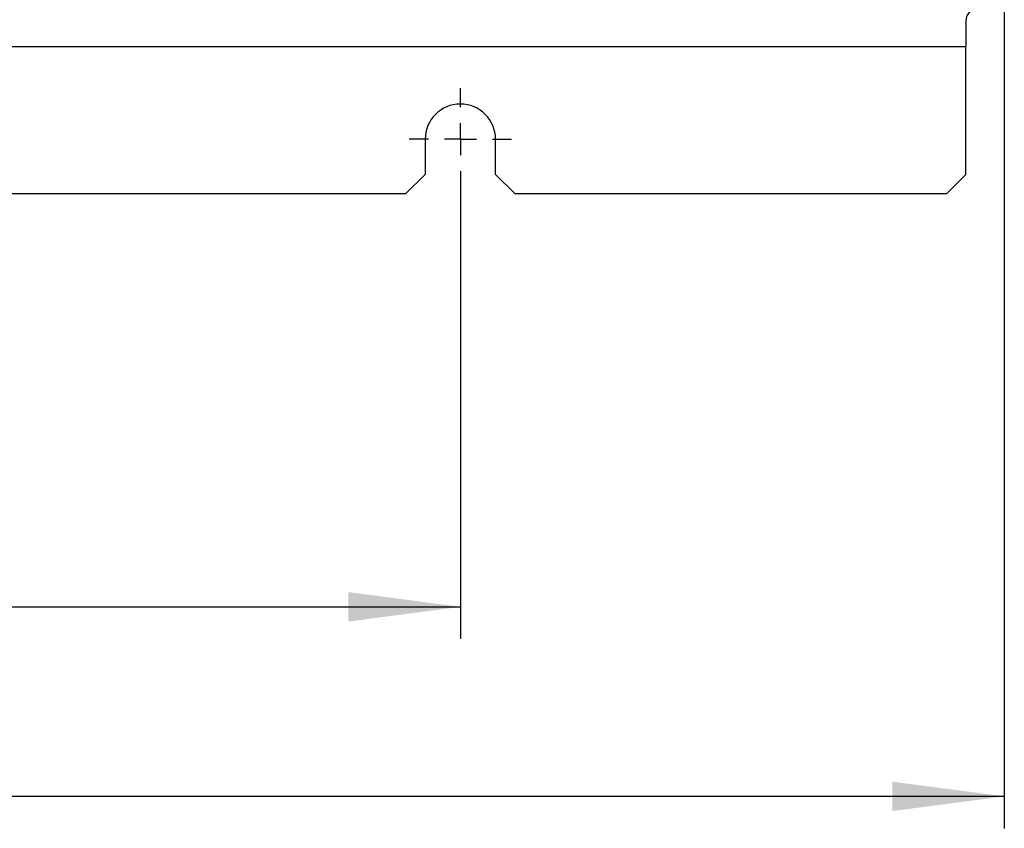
# Model space of a CAD drawing. Header units: millimetres. Extents: x 5 to 414, y 6 to 290.
# Tile 24 of 107: x 128 to 158, y 132 to 157. Entities that reach past the tile are written whole.
import ezdxf

# ---------------------------------------------------------------- set-up
doc = ezdxf.new("R2010")
doc.units = ezdxf.units.MM
doc.layers.add('SLD-0', color=7, linetype='Continuous')
doc.styles.add('SLDTEXTSTYLE0', font='TXT', dxfattribs={"width": 0.605})
doc.dimstyles.new('SLDDIMSTYLE2', dxfattribs={"dimtxt": 3.5, "dimasz": 3.5, "dimexe": 0, "dimexo": 0.0625, "dimgap": 0.875, "dimtad": 1, "dimlfac": 5, "dimrnd": 1e-09, "dimzin": 12, "dimdsep": 46, "dimtxsty": 'SLDTEXTSTYLE0', "dimsah": 1, "dimcen": 0.09, "dimadec": 0, "dimazin": 3, "dimtfac": 1, "dimtofl": 0, "dimtmove": 0, "dimatfit": 3, "dimfxl": 1, "dimfrac": 2, "dimtolj": 1, "dimtzin": 12, "dimarcsym": 0})

# ---------------------------------------------------------------- blocks, each defined once
blk = doc.blocks.new('_D_4')
at = {"layer": 'SLD-0'}
for p, q in [((61.33, 151.744), (61.33, 137.719)), ((141.33, 151.744), (141.33, 137.719)), ((61.33, 138.719), (141.33, 138.719))]:
    blk.add_line(p, q, dxfattribs=at)
for points in [[(61.33, 138.719), (64.83, 138.259), (64.83, 139.179)], [(141.33, 138.719), (137.83, 139.179), (137.83, 138.259)]]:
    blk.add_solid(points, dxfattribs=at)
at = {"layer": 'SLD-0', "insert": (97.319, 143.231), "char_height": 3.5, "attachment_point": 1, "style": 'SLDTEXTSTYLE0'}
blk.add_mtext('400', dxfattribs=at)
blk = doc.blocks.new('_D_5')
at = {"layer": 'SLD-0'}
for p, q in [((44.33, 157.444), (44.33, 131.791)), ((158.33, 157.444), (158.33, 131.791)), ((158.33, 132.791), (44.33, 132.791))]:
    blk.add_line(p, q, dxfattribs=at)
for points in [[(44.33, 132.791), (47.83, 132.331), (47.83, 133.251)], [(158.33, 132.791), (154.83, 133.251), (154.83, 132.331)]]:
    blk.add_solid(points, dxfattribs=at)
at = {"layer": 'SLD-0', "insert": (97.319, 137.303), "char_height": 3.5, "attachment_point": 1, "style": 'SLDTEXTSTYLE0'}
blk.add_mtext('570', dxfattribs=at)
blk = doc.blocks.new('SW_CENTERMARKSYMBOL_5')
at = {"layer": 'SLD-0', "color": 0}
for p, q in [((0, 1), (0, 1.6)), ((0, 0), (0, 0.5)), ((-1, 0), (-1.6, 0)), ((0, 0), (-0.5, 0)), ((0, 0), (0, -0.5)), ((0, 0), (0.5, 0)), ((1, 0), (1.6, 0)), ((0, -1), (0, -1.6))]:
    blk.add_line(p, q, dxfattribs=at)

msp = doc.modelspace()

# ---------------------------------------------------------------- linework, layer by layer
at = {"color": 7, "linetype": 'Continuous', "lineweight": 25}
for p, q in [((157.1296, 157.0436), (157.1296, 156.2436)), ((45.5296, 156.2436), (157.1296, 156.2436)), ((157.1296, 155.8436), (157.1296, 156.2436)), ((157.1296, 152.2436), (157.1296, 155.8436)), ((140.2296, 153.3436), (140.2296, 152.2436)), ((142.4296, 152.2436), (142.4296, 153.3436)), ((139.6296, 151.6436), (140.2296, 152.2436)), ((142.4296, 152.2436), (143.0296, 151.6436)), ((156.5296, 151.6436), (157.1296, 152.2436)), ((123.0296, 151.6436), (139.6296, 151.6436)), ((143.0296, 151.6436), (156.5296, 151.6436))]:
    msp.add_line(p, q, dxfattribs=at)
for centre, radius, start in [((157.5296, 157.0436), 0.4, 90), ((141.3296, 153.3436), 1.1, 0)]:
    msp.add_arc(centre, radius, start, 180, dxfattribs=at)

# ---------------------------------------------------------------- block references
at = {"layer": 'SLD-0'}
msp.add_blockref('SW_CENTERMARKSYMBOL_5', (141.3296, 153.3436), dxfattribs=at)

# ---------------------------------------------------------------- dimensions: what is measured, and where the dimension line sits
for base, p1, p2, picture, middle in [((44.3296, 132.7914), (158.3296, 157.4436), (44.3296, 157.4436), '_D_5', (101.3296, 132.7914)), ((141.3296, 138.7194), (61.3296, 151.7436), (141.3296, 151.7436), '_D_4', (101.3296, 138.7194))]:
    dim = msp.add_linear_dim(base=base, p1=p1, p2=p2, dimstyle='SLDDIMSTYLE2', dxfattribs=at)
    dim.commit()
    dim.dimension.update_dxf_attribs({"geometry": picture, "text_midpoint": middle, "dimtype": 160})

doc.saveas('drawing.dxf')
